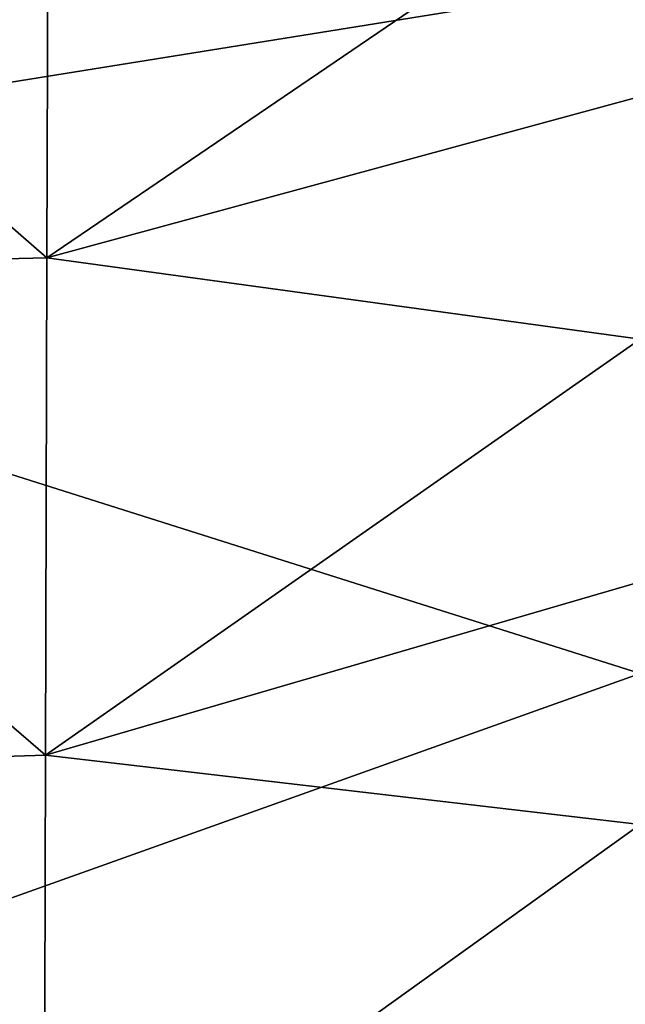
# Model space of a CAD drawing. Header units: millimetres. Extents: x 0 to 484, y -157 to 583.
# Tile 40 of 78: x 446 to 462, y 104 to 129. Entities that reach past the tile are written whole.
import ezdxf

# ---------------------------------------------------------------- set-up
doc = ezdxf.new("R2010")
doc.units = ezdxf.units.MM
doc.layers.add('Layer 01', color=7, linetype='Continuous', true_color=0x000000)

msp = doc.modelspace()

# ---------------------------------------------------------------- linework, layer by layer
at = {"layer": 'Layer 01'}
for points in [[(462, 130.061, 383.458), (425.356, 124.172, 382.554), (425.356, 148.038, 380.494)], [(447.017, 123.07, 463.924), (447.057, 135.608, 463.616), (432.882, 135.397, 468.916)], [(447.017, 123.07, 463.924), (462, 133.266, 457.857), (447.057, 135.608, 463.616)], [(447.017, 123.07, 463.924), (432.882, 135.397, 468.916), (432.818, 122.734, 469.078)], [(447.017, 123.07, 463.924), (462, 127.141, 458.104), (462, 133.266, 457.857)], [(425.356, 124.172, 382.554), (462, 130.061, 383.458), (462, 112.569, 384.963)], [(462, 127.141, 458.104), (447.017, 123.07, 463.924), (462, 121.014, 458.333)], [(425.356, 124.172, 382.554), (462, 112.569, 384.963), (425.357, 99.489, 384.691)], [(446.981, 110.508, 464.149), (447.017, 123.07, 463.924), (432.818, 122.734, 469.078)], [(446.981, 110.508, 464.149), (462, 121.014, 458.333), (447.017, 123.07, 463.924)], [(446.981, 110.508, 464.149), (432.818, 122.734, 469.078), (432.759, 110.055, 469.139)], [(446.981, 110.508, 464.149), (462, 114.887, 458.545), (462, 121.014, 458.333)], [(462, 114.887, 458.545), (446.981, 110.508, 464.149), (462, 108.759, 458.739)], [(425.357, 99.489, 384.691), (462, 112.569, 384.963), (462, 95.07, 386.469)], [(446.948, 97.96, 464.28), (446.981, 110.508, 464.149), (432.759, 110.055, 469.139)], [(446.948, 97.96, 464.28), (462, 108.759, 458.739), (446.981, 110.508, 464.149)], [(446.948, 97.96, 464.28), (432.759, 110.055, 469.139), (432.705, 97.391, 469.082)], [(446.948, 97.96, 464.28), (462, 102.631, 458.913), (462, 108.759, 458.739)]]:
    msp.add_3dface(points, dxfattribs=at)

doc.saveas('drawing.dxf')
